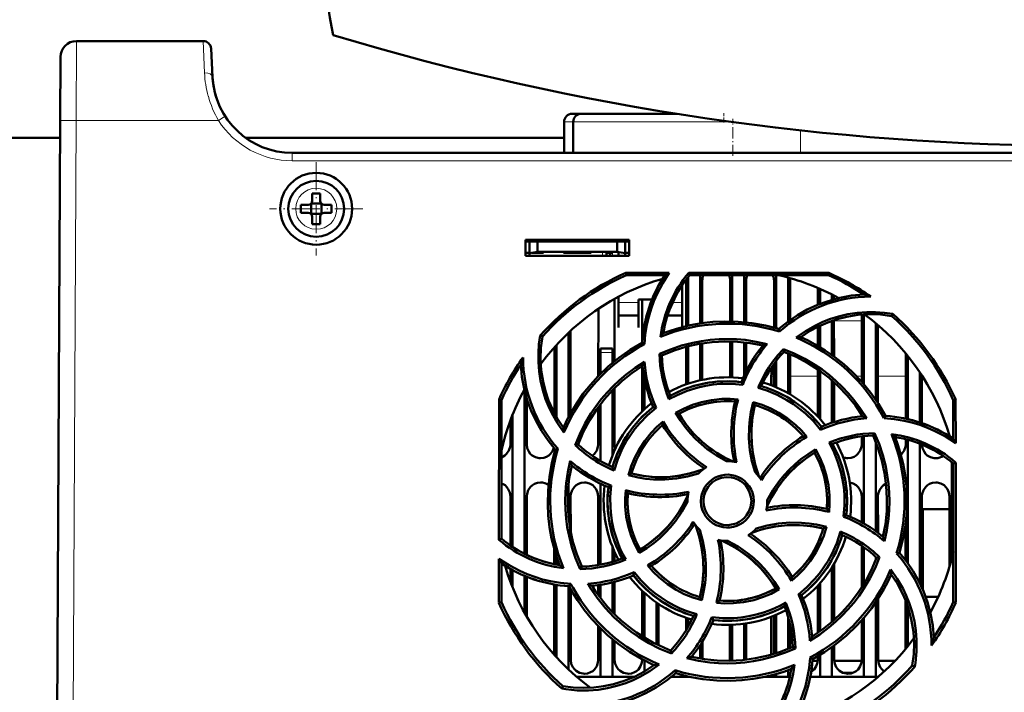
# Model space of a CAD drawing. Extents: x -2073 to 2460, y -1838 to 686.
# Tile 42 of 94: x 513 to 637, y -1568 to -1484. Entities that reach past the tile are written whole.
import ezdxf

# ---------------------------------------------------------------- set-up
doc = ezdxf.new("R2010")
doc.units = 0
doc.linetypes.add('DASHDOT', pattern=[18.5, 12, -3, 0.5, -3])

msp = doc.modelspace()

# ---------------------------------------------------------------- linework, layer by layer
at = {"color": 7, "lineweight": 18}
for p, q in [((520.54, -1486.44), (520.49, -1496.39)), ((536.4, -1486.44), (536.59, -1490.41)), ((539.16, -1495.85), (538.91, -1496.01)), ((520.49, -1496.39), (520.07, -1578.44)), ((538.32, -1496.39), (520.49, -1496.39)), ((538.91, -1496.01), (538.32, -1496.39)), ((581.61, -1496.55), (582.76, -1496.55)), ((582.76, -1496.55), (602.5, -1496.55)), ((611.21, -1500.44), (611.21, -1497.63)), ((547.57, -1501.44), (547.57, -1500.44)), ((745.55, -1501.44), (547.57, -1501.44)), ((550.59, -1504.87), (550.57, -1504.87)), ((548, -1507.42), (548, -1507.44)), ((553.14, -1507.46), (553.14, -1507.44)), ((550.55, -1510.01), (550.57, -1510.01)), ((586.42, -1513.34), (586.42, -1512.82)), ((587.67, -1513.34), (587.67, -1512.94)), ((590.92, -1519.17), (588.42, -1519.17)), ((596.42, -1519.17), (595.21, -1519.17)), ((615.42, -1521.48), (618.91, -1521.48)), ((586.17, -1525.44), (587.67, -1525.44)), ((607.57, -1528.41), (607.9, -1528.41)), ((609.93, -1528.41), (613.4, -1528.41)), ((618.25, -1528.41), (618.9, -1528.41)), ((620.93, -1528.41), (624.4, -1528.41)), ((626.43, -1528.41), (626.49, -1528.41))]:
    msp.add_line(p, q, dxfattribs=at)
at = {"color": 7, "lineweight": 50}
for p, q in [((536.4, -1486.44), (520.54, -1486.44)), ((518.54, -1488.43), (518.49, -1496.39)), ((537.58, -1490.96), (537.4, -1487.39)), ((584.39, -1495.55), (582.61, -1495.55)), ((595.72, -1495.55), (583.76, -1495.55)), ((518.07, -1578.44), (518.49, -1496.39)), ((581.61, -1500.44), (581.61, -1496.55)), ((582.76, -1500.44), (582.76, -1496.55)), ((518.48, -1498.55), (274.65, -1498.55)), ((581.61, -1498.55), (541.72, -1498.55)), ((745.55, -1500.44), (547.57, -1500.44)), ((550.07, -1506.44), (550.07, -1505.52)), ((551.07, -1505.52), (551.07, -1506.44)), ((548.65, -1506.94), (549.57, -1506.94)), ((549.92, -1506.79), (549.93, -1506.8)), ((549.93, -1506.8), (551.21, -1506.8)), ((549.93, -1506.8), (549.93, -1508.07)), ((551.21, -1506.8), (551.22, -1506.79)), ((551.21, -1506.8), (551.21, -1508.07)), ((552.49, -1506.94), (551.57, -1506.94)), ((548.65, -1507.94), (549.57, -1507.94)), ((549.93, -1508.07), (549.92, -1508.09)), ((551.21, -1508.07), (549.93, -1508.07)), ((551.21, -1508.07), (551.22, -1508.09)), ((552.49, -1507.94), (551.57, -1507.94)), ((550.07, -1508.44), (550.07, -1509.36)), ((551.07, -1508.44), (551.07, -1509.36)), ((576.77, -1513.34), (576.77, -1511.34)), ((576.77, -1511.34), (589.77, -1511.34)), ((576.77, -1511.55), (589.77, -1511.55)), ((577.27, -1511.55), (577.27, -1513)), ((578.27, -1511.55), (578.27, -1512.82)), ((588.27, -1511.55), (588.27, -1512.82)), ((589.27, -1513), (589.27, -1511.55)), ((589.77, -1511.34), (589.77, -1513.34)), ((576.77, -1512.94), (577.27, -1512.94)), ((577.27, -1513), (578.27, -1512.82)), ((577.27, -1513.34), (577.27, -1513)), ((579.02, -1512.94), (577.6, -1512.94)), ((578.27, -1512.82), (588.27, -1512.82)), ((579.02, -1512.82), (579.02, -1512.94)), ((579.02, -1512.82), (579.02, -1512.94)), ((579.02, -1512.82), (579.02, -1512.94)), ((579.02, -1512.82), (579.02, -1512.94)), ((579.02, -1512.82), (579.02, -1512.94)), ((581.52, -1512.94), (581.52, -1512.82)), ((583.27, -1512.94), (581.52, -1512.94)), ((585.02, -1512.94), (583.27, -1512.94)), ((585.02, -1512.82), (585.02, -1512.94)), ((585.02, -1512.82), (585.02, -1512.94)), ((585.02, -1512.82), (585.02, -1512.94)), ((585.02, -1512.82), (585.02, -1512.94)), ((585.02, -1512.82), (585.02, -1512.94)), ((585.02, -1512.82), (585.02, -1512.94)), ((585.02, -1512.82), (585.02, -1512.94)), ((586.92, -1512.82), (586.92, -1512.94)), ((587.67, -1512.94), (586.92, -1512.94)), ((586.92, -1513.34), (586.92, -1512.94)), ((587.37, -1512.94), (587.37, -1513.34)), ((587.37, -1512.94), (587.67, -1512.94)), ((588.27, -1512.82), (589.27, -1513)), ((588.42, -1513.34), (588.42, -1512.85)), ((589.27, -1512.94), (589.77, -1512.94)), ((589.27, -1513), (589.27, -1513.34)), ((589.77, -1513.34), (576.77, -1513.34)), ((589.35, -1515.46), (594.78, -1515.46)), ((589.41, -1515.74), (589.35, -1515.46)), ((597.23, -1515.46), (614.78, -1515.46)), ((597.36, -1515.74), (597.23, -1515.46)), ((614.78, -1515.46), (614.72, -1515.74)), ((594.25, -1515.74), (589.41, -1515.74)), ((596.91, -1522.14), (596.91, -1516.44)), ((597.17, -1515.98), (597.17, -1522.08)), ((614.72, -1515.74), (597.36, -1515.74)), ((598.67, -1515.74), (598.67, -1521.8)), ((598.92, -1516.44), (598.92, -1521.76)), ((602.41, -1521.54), (602.41, -1516.44)), ((602.67, -1515.74), (602.67, -1521.55)), ((604.17, -1515.74), (604.17, -1521.64)), ((604.42, -1516.44), (604.42, -1521.66)), ((607.91, -1522.31), (607.91, -1516.44)), ((608.17, -1515.74), (608.17, -1522.38)), ((609.67, -1516.05), (609.67, -1521.57)), ((609.92, -1516.44), (609.92, -1521.38)), ((596.42, -1519.35), (596.42, -1516.99)), ((613.41, -1519.46), (613.41, -1517.35)), ((613.67, -1517.46), (613.67, -1519.36)), ((615.17, -1518.17), (615.17, -1518.85)), ((587.92, -1518.72), (587.93, -1526.53)), ((588.42, -1518.45), (588.42, -1519.35)), ((588.42, -1519.35), (588.42, -1522.3)), ((590.92, -1518.8), (592.63, -1518.8)), ((590.92, -1519.35), (590.92, -1518.8)), ((590.92, -1522.3), (590.92, -1519.35)), ((591.4, -1524.11), (591.41, -1518.8)), ((596.42, -1522.26), (596.42, -1519.35)), ((615.42, -1518.3), (615.42, -1518.77)), ((585.9, -1528.39), (585.91, -1519.96)), ((619.17, -1520.67), (619.17, -1529.41)), ((622.66, -1520.87), (622.79, -1520.61)), ((588.42, -1520.8), (590.92, -1520.8)), ((594.57, -1520.8), (596.42, -1520.8)), ((615.17, -1521.47), (615.17, -1525.75)), ((615.42, -1521.38), (615.43, -1525.94)), ((618.9, -1529.11), (618.91, -1520.69)), ((620.67, -1521.79), (620.67, -1531.38)), ((582.17, -1522.95), (582.17, -1533.54)), ((582.43, -1522.7), (582.43, -1533.05)), ((588.42, -1522.3), (588.42, -1522.3)), ((590.92, -1522.3), (590.92, -1522.3)), ((608.6, -1522.81), (608.53, -1522.49)), ((613.4, -1524.6), (613.41, -1522.2)), ((613.67, -1522.08), (613.67, -1524.76)), ((620.93, -1522.01), (620.93, -1531.78)), ((578.9, -1523.44), (578.63, -1523.31)), ((591.68, -1524.41), (591.4, -1524.23)), ((598.67, -1524.33), (598.67, -1528.92)), ((598.93, -1524.29), (598.93, -1528.86)), ((602.4, -1528.54), (602.4, -1524.04)), ((602.67, -1524.05), (602.67, -1528.55)), ((604.17, -1524.15), (604.17, -1528.34)), ((604.43, -1524.18), (604.43, -1527.79)), ((580.4, -1533.04), (580.4, -1524.76)), ((580.67, -1524.47), (580.67, -1533.52)), ((586.17, -1525.44), (586.17, -1524.94)), ((587.67, -1524.94), (586.17, -1524.94)), ((586.17, -1528.12), (586.17, -1525.44)), ((587.67, -1524.94), (587.67, -1525.44)), ((587.67, -1526.75), (587.67, -1525.44)), ((596.9, -1529.43), (596.9, -1524.72)), ((597.17, -1524.65), (597.17, -1529.34)), ((609.09, -1525.01), (609.16, -1525.34)), ((609.67, -1525.54), (609.67, -1530.53)), ((624.4, -1533.72), (624.4, -1525.55)), ((593.57, -1525.61), (593.87, -1525.8)), ((608.17, -1526.51), (608.17, -1529.79)), ((609.93, -1525.65), (609.93, -1530.68)), ((624.67, -1525.87), (624.67, -1533.78)), ((591.4, -1532.79), (591.4, -1527.12)), ((607.9, -1529.68), (607.9, -1526.87)), ((613.4, -1533.47), (613.4, -1527.56)), ((613.67, -1527.75), (613.67, -1533.76)), ((626.17, -1527.91), (626.17, -1534.19)), ((591.67, -1532.55), (591.67, -1528.64)), ((604.01, -1529.47), (603.82, -1529.14)), ((607.57, -1529.55), (607.57, -1528.41)), ((615.17, -1528.93), (615.17, -1534.24)), ((615.43, -1529.16), (615.43, -1534.15)), ((626.43, -1528.31), (626.43, -1534.28)), ((576.67, -1530.17), (576.67, -1550.65)), ((587.67, -1538.31), (587.67, -1530.16)), ((587.93, -1529.89), (587.93, -1536.94)), ((573.45, -1548.89), (573.47, -1531.32)), ((573.47, -1531.32), (573.77, -1531.39)), ((573.77, -1548.74), (573.77, -1531.39)), ((576.93, -1531.14), (576.93, -1536.94)), ((605.3, -1531.66), (605.51, -1532.02)), ((630.37, -1531.39), (630.66, -1531.32)), ((630.37, -1536.23), (630.37, -1531.39)), ((630.66, -1531.32), (630.67, -1536.8)), ((585.9, -1536.94), (585.9, -1532.26)), ((586.17, -1539.03), (586.17, -1531.91)), ((593.14, -1532.36), (592.77, -1532.27)), ((595.59, -1533), (596, -1533.11)), ((574.9, -1536.94), (574.9, -1533.89)), ((575.17, -1533.21), (575.17, -1549.79)), ((618.9, -1533.43), (618.9, -1533.24)), ((621.69, -1533.66), (621.87, -1533.37)), ((613.74, -1535.12), (613.84, -1534.75)), ((618.9, -1536.94), (618.9, -1535.94)), ((619.17, -1535.91), (619.17, -1546.86)), ((620.31, -1535.84), (620.5, -1535.54)), ((620.67, -1536.69), (620.67, -1547.82)), ((624.4, -1536.94), (624.4, -1536.29)), ((624.67, -1536.36), (624.67, -1551.82)), ((629.9, -1535.93), (629.9, -1535.9)), ((580.85, -1537.5), (580.51, -1537.58)), ((583.02, -1537.02), (583.37, -1536.94)), ((613, -1537.98), (613.11, -1537.56)), ((626.17, -1536.85), (626.17, -1554.32)), ((630.17, -1539.17), (630.17, -1551.21)), ((630.37, -1539.34), (630.67, -1539.2)), ((630.37, -1556.69), (630.37, -1539.34)), ((630.67, -1539.2), (630.68, -1556.76)), ((589.67, -1540.81), (590.05, -1540.6)), ((582.17, -1542.03), (582.17, -1546.04)), ((586.17, -1551.99), (586.17, -1541.85)), ((587.5, -1542.09), (587.17, -1542.29)), ((574.89, -1549.6), (574.9, -1543.44)), ((576.93, -1543.44), (576.94, -1550.78)), ((582.43, -1543.44), (582.44, -1547.88)), ((585.89, -1552.04), (585.9, -1543.44)), ((597.06, -1544.04), (597.07, -1544.15)), ((607.07, -1544.04), (607.06, -1543.93)), ((618.89, -1546.71), (618.9, -1543.44)), ((620.93, -1543.44), (620.94, -1548.02)), ((626.43, -1543.44), (626.44, -1554.91)), ((629.89, -1552.21), (629.9, -1543.44)), ((629.89, -1545.05), (626.57, -1545.05)), ((626.57, -1545.05), (626.57, -1555.2)), ((616.62, -1545.99), (616.96, -1545.79)), ((614.47, -1547.26), (614.08, -1547.48)), ((624.39, -1551.45), (624.39, -1546.83)), ((573.77, -1548.74), (573.45, -1548.89)), ((580.39, -1551.94), (580.39, -1550.09)), ((587.67, -1551.63), (587.67, -1549.78)), ((591.02, -1550.53), (591.13, -1550.1)), ((618.89, -1554.86), (618.89, -1549.64)), ((619.17, -1549.82), (619.17, -1554.42)), ((573.45, -1556.76), (573.45, -1551.26)), ((580.67, -1550.99), (580.67, -1552)), ((587.94, -1550.42), (587.94, -1551.55)), ((620.67, -1551.05), (620.67, -1551.39)), ((621.13, -1551.06), (620.76, -1551.14)), ((623.27, -1550.58), (623.62, -1550.5)), ((573.77, -1556.69), (573.77, -1551.86)), ((574.89, -1554.17), (574.89, -1552.54)), ((575.17, -1552.69), (575.17, -1554.88)), ((583.62, -1552.56), (583.82, -1552.24)), ((615.17, -1552.33), (615.17, -1559.16)), ((615.44, -1551.88), (615.44, -1558.91)), ((576.67, -1553.41), (576.67, -1558.03)), ((576.94, -1553.52), (576.94, -1558.53)), ((590.29, -1553.33), (590.39, -1552.95)), ((580.39, -1563.3), (580.39, -1554.49)), ((580.67, -1554.54), (580.67, -1563.61)), ((582.17, -1554.7), (582.17, -1565.14)), ((582.26, -1554.71), (582.45, -1554.4)), ((582.44, -1555.05), (582.44, -1563.94)), ((585.89, -1555.8), (585.89, -1554.57)), ((586.17, -1556.17), (586.17, -1554.53)), ((587.67, -1557.92), (587.67, -1554.22)), ((587.94, -1554.15), (587.94, -1558.2)), ((608.56, -1555.09), (608.13, -1554.97)), ((613.39, -1560.53), (613.39, -1554.62)), ((613.67, -1554.32), (613.67, -1560.33)), ((591.39, -1560.95), (591.39, -1555.28)), ((591.67, -1561.12), (591.67, -1555.53)), ((598.62, -1556.06), (598.85, -1556.45)), ((610.97, -1555.72), (611.36, -1555.81)), ((620.94, -1556.29), (620.94, -1563.94)), ((626.9, -1556.05), (628.46, -1556.05)), ((573.77, -1556.69), (573.45, -1556.76)), ((593.17, -1556.73), (593.17, -1561.95)), ((593.44, -1556.92), (593.44, -1562.09)), ((620.67, -1556.7), (620.67, -1566.04)), ((624.39, -1562.55), (624.39, -1556.47)), ((624.67, -1557.22), (624.67, -1562.21)), ((630.68, -1556.76), (630.37, -1556.69)), ((596.89, -1560.22), (596.89, -1558.65)), ((597.17, -1558.75), (597.17, -1559.74)), ((600.1, -1558.59), (600.31, -1558.94)), ((607.57, -1563.27), (607.57, -1558.53)), ((607.89, -1563.18), (607.89, -1558.41)), ((608.17, -1558.29), (608.17, -1563.09)), ((609.67, -1558.48), (609.67, -1562.54)), ((619.17, -1558.66), (619.17, -1566.04)), ((585.89, -1563.94), (585.89, -1559.68)), ((586.17, -1566.04), (586.17, -1559.96)), ((602.39, -1563.94), (602.39, -1559.54)), ((602.67, -1559.53), (602.67, -1564.03)), ((604.17, -1559.4), (604.17, -1563.93)), ((604.44, -1559.36), (604.44, -1563.9)), ((609.94, -1559.57), (609.94, -1562.42)), ((618.89, -1563.94), (618.89, -1558.98)), ((587.67, -1566.04), (587.67, -1561.33)), ((587.94, -1561.56), (587.94, -1563.94)), ((598.67, -1562.08), (598.67, -1563.75)), ((598.94, -1561.65), (598.94, -1563.8)), ((610.59, -1562.49), (610.26, -1562.28)), ((615.17, -1562.34), (615.17, -1566.04)), ((615.44, -1562.13), (615.44, -1563.94)), ((595.05, -1563.12), (594.97, -1562.74)), ((612.42, -1563.65), (612.73, -1563.85)), ((613.39, -1563.94), (613.39, -1563.48)), ((613.67, -1563.32), (613.67, -1566.04)), ((591.39, -1563.94), (591.39, -1563.85)), ((591.67, -1565.37), (591.67, -1563.99)), ((602.38, -1564.04), (602.39, -1563.94)), ((613.38, -1564.05), (612.72, -1564.05)), ((618.88, -1564.05), (615.45, -1564.05)), ((623.05, -1564.05), (620.95, -1564.05)), ((625.23, -1564.64), (625.54, -1564.79)), ((586.17, -1566.04), (583.17, -1566.04)), ((587.67, -1566.04), (586.17, -1566.04)), ((590.39, -1566.04), (587.67, -1566.04)), ((597.17, -1566.04), (595.07, -1566.04)), ((595.6, -1565.59), (595.52, -1565.23)), ((595.58, -1565.61), (595.62, -1565.6)), ((597.17, -1566), (597.17, -1566.04)), ((597.34, -1566.04), (597.17, -1566.04)), ((608.17, -1566.04), (606.79, -1566.04)), ((608.17, -1565.7), (608.17, -1566.04)), ((609.67, -1566.04), (608.17, -1566.04)), ((609.67, -1565.22), (609.67, -1566.04)), ((609.9, -1566.04), (609.67, -1566.04)), ((613.67, -1566.04), (612.45, -1566.04)), ((615.17, -1566.04), (613.67, -1566.04)), ((619.17, -1566.04), (615.17, -1566.04)), ((617.77, -1565.55), (616.56, -1565.55)), ((620.67, -1566.04), (619.17, -1566.04)), ((620.96, -1566.04), (620.67, -1566.04)), ((581.47, -1567.21), (581.32, -1567.51))]:
    msp.add_line(p, q, dxfattribs=at)
at = {"color": 7, "linetype": 'DASHDOT', "lineweight": 18, "ltscale": 0.030017}
msp.add_line((601.61, -1495.45), (601.61, -1496.65), dxfattribs=at)
at = {"color": 7, "linetype": 'DASHDOT', "lineweight": 18, "ltscale": 0.116635}
msp.add_line((602.76, -1500.83), (602.76, -1496.16), dxfattribs=at)
at = {"color": 7, "linetype": 'DASHDOT', "lineweight": 18, "ltscale": 0.292499}
for p, q in [((550.57, -1501.59), (550.57, -1513.29)), ((556.42, -1507.44), (544.72, -1507.44))]:
    msp.add_line(p, q, dxfattribs=at)
at = {"color": 7, "linetype": 'DASHDOT', "lineweight": 18, "ltscale": 0.003525}
for p, q in [((577.27, -1512.81), (577.27, -1512.95)), ((583.27, -1512.81), (583.27, -1512.95))]:
    msp.add_line(p, q, dxfattribs=at)
at = {"color": 7, "linetype": 'DASHDOT', "lineweight": 18, "ltscale": 0.01553}
for p, q in [((586.42, -1512.77), (586.42, -1513.39)), ((587.67, -1512.77), (587.67, -1513.39))]:
    msp.add_line(p, q, dxfattribs=at)
at = {"color": 7, "linetype": 'DASHDOT', "lineweight": 18, "ltscale": 0.045013}
msp.add_line((587.82, -1525.44), (586.01, -1525.44), dxfattribs=at)
at = {"color": 7, "lineweight": 18}
msp.add_lwpolyline([(518.49, -1496.39), (518.5, -1496.39), (518.52, -1496.39), (520.49, -1496.39)], dxfattribs=at)
at = {"color": 7, "lineweight": 50}
for points in [[(594.78, -1515.46), (593.97, -1516.74), (593.27, -1518.08), (592.86, -1519.02), (592.51, -1519.98), (592.22, -1520.95), (591.99, -1521.93), (591.79, -1523.16), (591.68, -1524.41)], [(608.53, -1522.49), (609.66, -1521.58), (610.84, -1520.77), (612.08, -1520.07), (613.37, -1519.48), (614.7, -1518.99), (616.14, -1518.59), (617.63, -1518.32), (619.15, -1518.17)], [(610.69, -1523.57), (611.85, -1522.75), (613.09, -1522.04), (613.96, -1521.63), (614.85, -1521.28), (615.99, -1520.91), (617.15, -1520.64), (618.34, -1520.46), (619.53, -1520.37), (620.62, -1520.37), (621.71, -1520.45), (622.79, -1520.61)], [(622.66, -1520.87), (621.24, -1520.69), (619.82, -1520.65), (618.42, -1520.73), (617.05, -1520.95), (615.83, -1521.26), (614.65, -1521.66), (613.49, -1522.16), (612.35, -1522.78), (611.26, -1523.51)], [(608.53, -1522.49), (606.83, -1522.05), (605.12, -1521.75), (603.4, -1521.58), (601.68, -1521.54), (600.24, -1521.61), (598.82, -1521.77), (597.39, -1522.03), (595.98, -1522.38), (595.01, -1522.68), (594.04, -1523.02)], [(581.6, -1535.44), (580.78, -1534.27), (580.07, -1533.04), (579.66, -1532.17), (579.3, -1531.28), (578.94, -1530.14), (578.66, -1528.98), (578.48, -1527.8), (578.39, -1526.61), (578.39, -1525.51), (578.47, -1524.41), (578.63, -1523.31)], [(578.9, -1523.44), (578.72, -1524.87), (578.67, -1526.28), (578.76, -1527.68), (578.98, -1529.06), (579.28, -1530.27), (579.68, -1531.46), (580.19, -1532.62), (580.81, -1533.75), (581.53, -1534.85)], [(591.4, -1524.23), (589.88, -1525.12), (588.46, -1526.12), (587.13, -1527.21), (585.89, -1528.4), (584.92, -1529.47), (584.02, -1530.59), (583.2, -1531.78), (582.45, -1533.02), (581.97, -1533.92), (581.53, -1534.85)], [(593.57, -1525.62), (594.93, -1525.05), (596.31, -1524.58), (597.73, -1524.22), (598.81, -1524.01), (599.91, -1523.87), (601.02, -1523.78), (602.13, -1523.75), (603.22, -1523.78), (604.31, -1523.87), (605.69, -1524.08), (607.06, -1524.38)], [(593.86, -1525.8), (595.4, -1525.18), (596.97, -1524.7), (598.55, -1524.35), (600.16, -1524.13), (601.75, -1524.04), (603.34, -1524.08), (604.94, -1524.25), (606.54, -1524.55)], [(621.87, -1533.37), (620.98, -1531.86), (619.99, -1530.44), (618.89, -1529.1), (617.7, -1527.86), (616.64, -1526.9), (615.51, -1526), (614.33, -1525.17), (613.08, -1524.42), (612.18, -1523.94), (611.26, -1523.51)], [(609.09, -1525), (610.45, -1525.56), (611.76, -1526.21), (613.01, -1526.96), (613.93, -1527.58), (614.81, -1528.25), (615.65, -1528.97), (616.46, -1529.73), (617.21, -1530.53), (617.92, -1531.36), (618.75, -1532.49), (619.52, -1533.67)], [(609.16, -1525.34), (610.69, -1525.99), (612.14, -1526.76), (613.51, -1527.64), (614.8, -1528.62), (615.98, -1529.68), (617.08, -1530.83), (618.1, -1532.08), (619.01, -1533.42)], [(583.02, -1537.02), (583.58, -1535.66), (584.23, -1534.35), (584.97, -1533.09), (585.59, -1532.18), (586.27, -1531.3), (586.99, -1530.46), (587.75, -1529.65), (588.55, -1528.9), (589.39, -1528.19), (590.51, -1527.36), (591.69, -1526.6)], [(580.51, -1537.58), (579.6, -1536.45), (578.8, -1535.26), (578.1, -1534.03), (577.5, -1532.74), (577.01, -1531.41), (576.61, -1529.96), (576.34, -1528.48), (576.2, -1526.96)], [(583.37, -1536.94), (584.02, -1535.42), (584.78, -1533.97), (585.66, -1532.6), (586.64, -1531.31), (587.7, -1530.12), (588.86, -1529.02), (590.1, -1528.01), (591.44, -1527.09)], [(603.82, -1529.14), (602.3, -1529.04), (600.79, -1529.08), (599.31, -1529.28), (597.85, -1529.63), (596.43, -1530.13), (595.66, -1530.48), (594.9, -1530.86)], [(604.01, -1529.47), (602.61, -1529.35), (601.21, -1529.37), (600.27, -1529.46), (599.33, -1529.61), (598.39, -1529.82), (597.05, -1530.22), (595.76, -1530.76), (594.75, -1531.29)], [(613.74, -1535.12), (612.84, -1534.05), (611.84, -1533.07), (611.11, -1532.47), (610.34, -1531.91), (609.53, -1531.39), (608.29, -1530.73), (607.01, -1530.19), (605.91, -1529.85)], [(595.59, -1533), (596.64, -1532.45), (597.71, -1532), (598.82, -1531.65), (600.09, -1531.39), (601.39, -1531.25), (602.4, -1531.24), (603.42, -1531.31)], [(603.04, -1531.58), (601.83, -1531.54), (600.63, -1531.61), (599.44, -1531.81), (598.29, -1532.12), (597.16, -1532.54), (596, -1533.11)], [(605.53, -1540.43), (605.14, -1539.05), (604.89, -1537.65), (604.77, -1536.22), (604.79, -1534.78), (604.87, -1533.83), (605.02, -1532.89), (605.3, -1531.66)], [(605.3, -1531.66), (606.42, -1532), (607.5, -1532.44), (608.52, -1532.98), (609.61, -1533.69), (610.62, -1534.51), (611.35, -1535.22), (612.02, -1536)], [(593.14, -1532.36), (592.07, -1533.27), (591.09, -1534.28), (590.49, -1535.01), (589.93, -1535.78), (589.41, -1536.59), (588.95, -1537.42), (588.34, -1538.79), (587.88, -1540.21)], [(601.97, -1539.04), (600.72, -1538.34), (599.55, -1537.53), (598.81, -1536.92), (598.11, -1536.27), (597.45, -1535.57), (596.83, -1534.84), (596.18, -1533.94), (595.59, -1533)], [(605.51, -1532.02), (605.21, -1533.52), (605.07, -1535.02), (605.07, -1536.52), (605.24, -1538.01), (605.56, -1539.48), (605.79, -1540.27), (606.07, -1541.05)], [(605.51, -1532.02), (605.26, -1533.24), (605.11, -1534.46), (605.07, -1535.67), (605.12, -1536.88), (605.27, -1538.08), (605.51, -1539.28), (605.76, -1540.17), (606.07, -1541.05)], [(589.67, -1540.81), (590.02, -1539.68), (590.47, -1538.6), (591.01, -1537.57), (591.72, -1536.49), (592.54, -1535.48), (593.25, -1534.75), (594.02, -1534.08)], [(596.01, -1533.11), (596.42, -1533.76), (596.87, -1534.39), (597.84, -1535.56), (598.93, -1536.62), (599.63, -1537.2), (600.36, -1537.74), (601.14, -1538.24), (601.95, -1538.69), (602.78, -1539.09)], [(630.67, -1536.8), (629.39, -1535.97), (628.05, -1535.27), (627.12, -1534.87), (626.16, -1534.51), (625.19, -1534.22), (624.21, -1533.99), (622.96, -1533.78), (621.69, -1533.66)], [(620.31, -1535.84), (620.92, -1537.38), (621.41, -1538.94), (621.76, -1540.53), (621.97, -1542.14), (622.06, -1543.73), (622.03, -1545.32), (621.86, -1546.92), (621.56, -1548.51)], [(620.5, -1535.53), (621.07, -1536.89), (621.53, -1538.28), (621.9, -1539.69), (622.1, -1540.78), (622.25, -1541.87), (622.34, -1542.98), (622.37, -1544.09), (622.34, -1545.18), (622.25, -1546.27), (622.05, -1547.68), (621.74, -1549.08)], [(623.62, -1550.5), (624.06, -1548.8), (624.36, -1547.09), (624.53, -1545.38), (624.56, -1543.66), (624.49, -1542.22), (624.33, -1540.79), (624.08, -1539.37), (623.73, -1537.96), (623.43, -1536.98), (623.09, -1536.02)], [(573.77, -1538.57), (574.19, -1538.34), (574.42, -1538.13), (574.7, -1537.72), (574.86, -1537.26), (574.9, -1536.94)], [(576.93, -1536.94), (577, -1537.41), (577.2, -1537.85), (577.38, -1538.11), (577.61, -1538.32), (578.03, -1538.55), (578.49, -1538.66), (578.67, -1538.67)], [(578.67, -1538.67), (579.06, -1538.63), (579.43, -1538.5), (579.69, -1538.34), (579.92, -1538.13), (580.17, -1537.77), (580.34, -1537.37)], [(580.51, -1537.58), (580.07, -1539.28), (579.77, -1540.99), (579.6, -1542.7), (579.57, -1544.42), (579.64, -1545.86), (579.8, -1547.29), (580.05, -1548.71), (580.4, -1550.12), (580.7, -1551.1), (581.04, -1552.06)], [(585.14, -1538.38), (585.42, -1538.13), (585.7, -1537.72), (585.86, -1537.26), (585.9, -1536.94)], [(607.06, -1543.93), (607.77, -1542.69), (608.58, -1541.52), (609.19, -1540.78), (609.84, -1540.08), (610.54, -1539.41), (611.28, -1538.8), (612.17, -1538.15), (613.11, -1537.56)], [(613.11, -1537.56), (613.66, -1538.6), (614.11, -1539.67), (614.46, -1540.77), (614.72, -1542.04), (614.86, -1543.34), (614.87, -1544.37), (614.8, -1545.41)], [(616.62, -1545.99), (616.74, -1544.61), (616.73, -1543.21), (616.64, -1542.27), (616.49, -1541.33), (616.28, -1540.39), (615.88, -1539.04), (615.35, -1537.75), (614.81, -1536.72)], [(616.96, -1545.79), (617.07, -1544.27), (617.02, -1542.77), (616.83, -1541.28), (616.48, -1539.83), (615.97, -1538.41), (615.63, -1537.63), (615.24, -1536.87)], [(617.17, -1538.67), (617.56, -1538.63), (617.93, -1538.5), (618.19, -1538.34), (618.42, -1538.13), (618.7, -1537.72), (618.86, -1537.26), (618.9, -1536.94)], [(623.81, -1538.25), (623.92, -1538.13), (624.2, -1537.72), (624.36, -1537.26), (624.4, -1536.94)], [(626.43, -1536.96), (626.51, -1537.42), (626.7, -1537.85), (626.88, -1538.11), (627.11, -1538.32), (627.53, -1538.55), (627.99, -1538.66), (628.17, -1538.67)], [(583.62, -1552.56), (583.06, -1551.2), (582.59, -1549.81), (582.23, -1548.4), (582.02, -1547.32), (581.87, -1546.22), (581.79, -1545.11), (581.76, -1544), (581.79, -1542.91), (581.88, -1541.81), (582.09, -1540.41), (582.39, -1539.02)], [(607.01, -1544.76), (607.59, -1543.6), (608.26, -1542.5), (609.02, -1541.47), (609.86, -1540.5), (610.78, -1539.61), (611.85, -1538.75), (613, -1537.98)], [(614.53, -1545.02), (614.57, -1543.8), (614.49, -1542.6), (614.3, -1541.42), (613.99, -1540.26), (613.57, -1539.14), (613, -1537.98)], [(583.82, -1552.24), (583.21, -1550.7), (582.72, -1549.14), (582.37, -1547.55), (582.16, -1545.94), (582.07, -1544.36), (582.1, -1542.76), (582.27, -1541.16), (582.57, -1539.57)], [(590.05, -1540.6), (591.54, -1540.89), (593.04, -1541.04), (594.54, -1541.03), (596.03, -1540.87), (597.5, -1540.55), (598.29, -1540.31), (599.07, -1540.03)], [(590.05, -1540.6), (591.26, -1540.85), (592.48, -1540.99), (593.7, -1541.04), (594.9, -1540.99), (596.1, -1540.84), (597.3, -1540.59), (598.19, -1540.34), (599.07, -1540.03)], [(598.46, -1540.58), (597.08, -1540.96), (595.68, -1541.22), (594.25, -1541.34), (592.81, -1541.32), (591.86, -1541.24), (590.91, -1541.09), (589.67, -1540.81)], [(598.76, -1544.04), (598.79, -1543.6), (598.87, -1543.17), (599.02, -1542.75), (599.22, -1542.36), (599.47, -1541.99), (599.77, -1541.66), (600.1, -1541.38), (600.47, -1541.14), (600.88, -1540.96), (601.31, -1540.82), (601.75, -1540.75), (602.18, -1540.73), (602.62, -1540.78), (603.06, -1540.89), (603.48, -1541.05), (603.86, -1541.26), (604.21, -1541.52), (604.52, -1541.83), (604.8, -1542.18), (605.03, -1542.57), (605.2, -1542.97), (605.33, -1543.5), (605.37, -1544.04)], [(605.07, -1544.04), (605.01, -1543.5), (604.85, -1542.95), (604.6, -1542.44), (604.36, -1542.11), (604.07, -1541.81), (603.74, -1541.55), (603.37, -1541.34), (602.98, -1541.18), (602.58, -1541.08), (601.96, -1541.04), (601.35, -1541.13), (600.95, -1541.25), (600.57, -1541.44), (600.22, -1541.68), (599.92, -1541.95), (599.66, -1542.26), (599.36, -1542.75), (599.17, -1543.29), (599.07, -1543.83), (599.07, -1544.04)], [(574.9, -1543.44), (574.82, -1542.98), (574.63, -1542.53), (574.44, -1542.28), (574.22, -1542.06), (574, -1541.92), (573.77, -1541.82)], [(578.67, -1541.71), (578.27, -1541.75), (577.9, -1541.88), (577.64, -1542.04), (577.41, -1542.25), (577.13, -1542.66), (576.97, -1543.12), (576.93, -1543.44)], [(584.17, -1541.71), (583.77, -1541.75), (583.4, -1541.88), (583.14, -1542.04), (582.91, -1542.25), (582.63, -1542.66), (582.47, -1543.12), (582.43, -1543.44)], [(585.9, -1543.44), (585.82, -1542.98), (585.63, -1542.53), (585.44, -1542.28), (585.22, -1542.06), (584.8, -1541.83), (584.34, -1541.72), (584.17, -1541.71)], [(587.17, -1542.29), (587.06, -1543.81), (587.11, -1545.31), (587.3, -1546.8), (587.65, -1548.25), (588.16, -1549.67), (588.5, -1550.45), (588.89, -1551.21)], [(587.5, -1542.09), (587.39, -1543.49), (587.41, -1544.89), (587.5, -1545.84), (587.65, -1546.78), (587.86, -1547.72), (588.12, -1548.62), (588.37, -1549.34), (588.65, -1550.03), (588.98, -1550.71), (589.34, -1551.37)], [(591.02, -1550.53), (590.47, -1549.48), (590.01, -1548.4), (589.67, -1547.29), (589.4, -1546.02), (589.27, -1544.72), (589.26, -1543.7), (589.33, -1542.68)], [(618.9, -1543.44), (618.82, -1542.98), (618.63, -1542.53), (618.44, -1542.28), (618.22, -1542.06), (617.83, -1541.84), (617.39, -1541.72)], [(621.95, -1541.86), (621.64, -1542.04), (621.41, -1542.25), (621.13, -1542.66), (620.97, -1543.12), (620.93, -1543.44)], [(628.17, -1541.71), (627.77, -1541.75), (627.4, -1541.88), (627.14, -1542.04), (626.91, -1542.25), (626.63, -1542.66), (626.47, -1543.12), (626.43, -1543.44)], [(629.9, -1543.44), (629.82, -1542.98), (629.63, -1542.53), (629.44, -1542.28), (629.22, -1542.06), (628.8, -1541.83), (628.34, -1541.72), (628.17, -1541.71)], [(589.6, -1543.06), (589.56, -1544.28), (589.64, -1545.48), (589.83, -1546.66), (590.14, -1547.82), (590.56, -1548.95), (591.13, -1550.1)], [(591.13, -1550.1), (591.79, -1549.68), (592.41, -1549.24), (593.58, -1548.26), (594.64, -1547.18), (595.22, -1546.48), (595.76, -1545.74), (596.26, -1544.97), (596.71, -1544.16), (597.12, -1543.32)], [(605.37, -1544.04), (605.35, -1544.48), (605.26, -1544.91), (605.12, -1545.33), (604.92, -1545.72), (604.66, -1546.09), (604.36, -1546.43), (604.03, -1546.71), (603.66, -1546.94), (603.25, -1547.13), (602.82, -1547.26), (602.39, -1547.34), (601.95, -1547.35), (601.52, -1547.31), (601.08, -1547.2), (600.66, -1547.04), (600.28, -1546.83), (599.93, -1546.57), (599.61, -1546.26), (599.34, -1545.91), (599.11, -1545.52), (598.93, -1545.12), (598.8, -1544.59), (598.76, -1544.04)], [(599.07, -1544.04), (599.12, -1544.59), (599.28, -1545.13), (599.54, -1545.64), (599.77, -1545.98), (600.06, -1546.27), (600.39, -1546.53), (600.76, -1546.74), (601.15, -1546.9), (601.55, -1547), (602.17, -1547.04), (602.78, -1546.95), (603.18, -1546.83), (603.56, -1546.64), (603.91, -1546.4), (604.21, -1546.13), (604.47, -1545.82), (604.77, -1545.33), (604.96, -1544.79), (605.06, -1544.25), (605.07, -1544.04)], [(597.07, -1544.15), (596.36, -1545.39), (595.55, -1546.57), (594.95, -1547.31), (594.29, -1548.01), (593.6, -1548.67), (592.86, -1549.29), (591.97, -1549.94), (591.02, -1550.53)], [(598.06, -1547.03), (598.54, -1548.48), (598.87, -1549.95), (599.05, -1551.44), (599.07, -1552.93), (598.94, -1554.43), (598.8, -1555.25), (598.62, -1556.06)], [(598.06, -1547.03), (598.52, -1548.44), (598.84, -1549.87), (599.02, -1551.32), (599.06, -1552.78), (598.96, -1554.24), (598.82, -1555.15), (598.62, -1556.06)], [(598.61, -1547.66), (599, -1549.04), (599.25, -1550.44), (599.37, -1551.87), (599.36, -1553.31), (599.27, -1554.26), (599.13, -1555.21), (598.85, -1556.45)], [(614.08, -1547.48), (612.59, -1547.19), (611.09, -1547.04), (609.59, -1547.05), (608.1, -1547.21), (606.63, -1547.53), (605.84, -1547.77), (605.06, -1548.05)], [(614.08, -1547.49), (612.87, -1547.23), (611.65, -1547.09), (610.43, -1547.04), (609.23, -1547.09), (608.03, -1547.24), (606.83, -1547.49), (605.94, -1547.74), (605.06, -1548.05)], [(605.68, -1547.49), (607.06, -1547.11), (608.47, -1546.86), (609.9, -1546.74), (611.34, -1546.76), (612.29, -1546.84), (613.23, -1546.98), (614.47, -1547.26)], [(614.47, -1547.26), (614.13, -1548.38), (613.69, -1549.45), (613.16, -1550.48), (612.45, -1551.57), (611.63, -1552.58), (610.9, -1553.33), (610.1, -1554.02)], [(608.13, -1554.97), (607.71, -1554.32), (607.26, -1553.69), (606.29, -1552.52), (605.2, -1551.46), (604.5, -1550.88), (603.77, -1550.34), (602.99, -1549.84), (602.18, -1549.39), (601.35, -1548.99)], [(610.97, -1555.72), (612.03, -1554.82), (613, -1553.83), (613.6, -1553.1), (614.17, -1552.33), (614.69, -1551.52), (615.15, -1550.69), (615.77, -1549.31), (616.25, -1547.86)], [(602.18, -1549.04), (603.43, -1549.74), (604.6, -1550.56), (605.34, -1551.16), (606.04, -1551.82), (606.71, -1552.51), (607.32, -1553.25), (607.98, -1554.15), (608.57, -1555.09)], [(573.45, -1551.26), (574.72, -1552.08), (576.06, -1552.79), (577, -1553.19), (577.96, -1553.54), (578.93, -1553.84), (579.91, -1554.07), (581.17, -1554.29), (582.45, -1554.4)], [(621.13, -1551.06), (620.57, -1552.42), (619.93, -1553.73), (619.18, -1554.98), (618.56, -1555.9), (617.89, -1556.78), (617.17, -1557.63), (616.41, -1558.43), (615.62, -1559.18), (614.78, -1559.89), (613.63, -1560.75), (612.41, -1561.54)], [(620.76, -1551.14), (620.11, -1552.66), (619.35, -1554.11), (618.47, -1555.48), (617.49, -1556.77), (616.43, -1557.96), (615.27, -1559.06), (614.03, -1560.07), (612.69, -1560.99)], [(623.62, -1550.5), (624.53, -1551.63), (625.33, -1552.82), (626.03, -1554.06), (626.63, -1555.34), (627.12, -1556.68), (627.52, -1558.12), (627.79, -1559.6), (627.93, -1561.12)], [(598.85, -1556.45), (597.73, -1556.11), (596.67, -1555.68), (595.64, -1555.14), (594.55, -1554.43), (593.53, -1553.61), (592.78, -1552.88), (592.08, -1552.08)], [(622.53, -1552.61), (623.35, -1553.77), (624.07, -1555.01), (624.48, -1555.87), (624.84, -1556.77), (625.21, -1557.91), (625.49, -1559.07), (625.68, -1560.25), (625.77, -1561.44), (625.76, -1562.87), (625.62, -1564.3), (625.54, -1564.79)], [(590.39, -1552.95), (591.28, -1554), (592.27, -1554.97), (592.99, -1555.57), (593.76, -1556.13), (594.57, -1556.65), (595.4, -1557.11), (596.09, -1557.44), (596.8, -1557.73), (597.52, -1557.99), (598.25, -1558.21)], [(612.73, -1563.85), (614.25, -1562.96), (615.67, -1561.96), (617, -1560.87), (618.24, -1559.68), (619.21, -1558.61), (620.11, -1557.49), (620.93, -1556.3), (621.68, -1555.06), (622.16, -1554.16), (622.6, -1553.23)], [(625.23, -1564.64), (625.41, -1563.21), (625.46, -1561.8), (625.37, -1560.4), (625.15, -1559.02), (624.85, -1557.81), (624.45, -1556.62), (623.94, -1555.46), (623.32, -1554.33), (622.6, -1553.23)], [(592.87, -1564.58), (591.3, -1563.8), (589.81, -1562.91), (588.4, -1561.91), (587.07, -1560.82), (586.03, -1559.82), (585.05, -1558.77), (584.14, -1557.65), (583.3, -1556.46), (582.76, -1555.6), (582.26, -1554.71)], [(584.81, -1554.77), (585.74, -1556.14), (586.76, -1557.42), (587.9, -1558.62), (589.14, -1559.72), (590.01, -1560.4), (590.92, -1561.04), (592.24, -1561.83), (593.62, -1562.53), (595.05, -1563.12)], [(608.57, -1555.09), (607.54, -1555.64), (606.47, -1556.09), (605.37, -1556.44), (604.1, -1556.71), (602.8, -1556.84), (601.75, -1556.86), (600.69, -1556.79)], [(601.09, -1556.5), (602.3, -1556.54), (603.5, -1556.47), (604.69, -1556.27), (605.84, -1555.97), (606.97, -1555.54), (608.13, -1554.97)], [(600.1, -1558.59), (601.48, -1558.71), (602.87, -1558.69), (603.81, -1558.6), (604.75, -1558.45), (605.69, -1558.25), (606.6, -1557.99), (607.32, -1557.73), (608.03, -1557.45), (608.72, -1557.12), (609.39, -1556.76)], [(600.31, -1558.94), (601.83, -1559.04), (603.34, -1559), (604.82, -1558.8), (606.28, -1558.45), (607.7, -1557.95), (608.47, -1557.6), (609.23, -1557.22)], [(610.6, -1562.49), (609.24, -1563.06), (607.86, -1563.52), (606.44, -1563.89), (605.36, -1564.1), (604.26, -1564.25), (603.15, -1564.34), (602.04, -1564.37), (600.95, -1564.34), (599.86, -1564.25), (598.43, -1564.04), (597.01, -1563.73)], [(610.27, -1562.28), (608.73, -1562.9), (607.16, -1563.38), (605.58, -1563.73), (603.97, -1563.95), (602.38, -1564.04), (600.79, -1564), (599.19, -1563.83), (597.59, -1563.53)], [(609.25, -1572.67), (610.07, -1571.4), (610.78, -1570.07), (611.19, -1569.14), (611.54, -1568.18), (611.84, -1567.21), (612.08, -1566.23), (612.3, -1564.95), (612.42, -1563.65)], [(593.52, -1564.5), (592.35, -1565.33), (591.12, -1566.04), (590.26, -1566.45), (589.36, -1566.82), (588.23, -1567.19), (587.06, -1567.47), (585.88, -1567.66), (584.69, -1567.75), (583.26, -1567.74), (581.84, -1567.6), (581.32, -1567.51)], [(592.87, -1564.58), (591.67, -1565.36), (590.42, -1566.03), (589.12, -1566.56), (587.79, -1566.96), (586.56, -1567.22), (585.32, -1567.38), (584.06, -1567.44), (582.77, -1567.38), (581.47, -1567.21)], [(582.44, -1563.94), (582.52, -1564.4), (582.71, -1564.85), (582.9, -1565.1), (583.12, -1565.31), (583.54, -1565.54), (584, -1565.65), (584.17, -1565.66)], [(584.17, -1565.66), (584.56, -1565.62), (584.93, -1565.48), (585.2, -1565.32), (585.43, -1565.11), (585.7, -1564.7), (585.85, -1564.24), (585.89, -1563.94)], [(587.94, -1563.94), (588.02, -1564.4), (588.21, -1564.85), (588.4, -1565.1), (588.62, -1565.31), (589.04, -1565.54), (589.5, -1565.65), (589.67, -1565.66)], [(589.67, -1565.66), (590.06, -1565.62), (590.43, -1565.48), (590.7, -1565.32), (590.93, -1565.11), (591.2, -1564.7), (591.35, -1564.24), (591.39, -1563.94)], [(595.6, -1565.59), (597.3, -1566.03), (599.01, -1566.33), (600.73, -1566.5), (602.45, -1566.54), (603.89, -1566.47), (605.31, -1566.31), (606.74, -1566.05), (608.15, -1565.7), (609.12, -1565.41), (610.09, -1565.06)], [(612.56, -1565.41), (612.93, -1565.11), (613.2, -1564.7), (613.35, -1564.24), (613.39, -1563.94)], [(615.44, -1563.94), (615.52, -1564.4), (615.71, -1564.85), (615.9, -1565.1), (616.12, -1565.31), (616.54, -1565.54), (617, -1565.65), (617.17, -1565.66)], [(617.17, -1565.66), (617.56, -1565.62), (617.93, -1565.48), (618.2, -1565.32), (618.43, -1565.11), (618.7, -1564.7), (618.85, -1564.24), (618.89, -1563.94)], [(620.94, -1563.94), (621.02, -1564.4), (621.21, -1564.85), (621.4, -1565.1), (621.71, -1565.37)], [(584.98, -1569.91), (586.43, -1569.77), (587.84, -1569.52), (589.21, -1569.16), (590.55, -1568.69), (591.85, -1568.11), (593.16, -1567.39), (594.41, -1566.55), (595.6, -1565.59)]]:
    msp.add_lwpolyline(points, dxfattribs=at)
for radius in [4.5, 3.5]:
    msp.add_circle((550.57, -1507.44), radius, dxfattribs=at)
for centre, radius, start, end in [((872.19, -1426.15), 325, 187.4074, 190.5583), ((646.56, -1174.55), 325, 253.2139, 286.7861), ((520.54, -1488.44), 2, 90, 179.7), ((536.4, -1487.44), 1, 3, 90), ((547.57, -1490.44), 10, 183, 270), ((547.57, -1490.44), 10, 183.9422, 198.8098), ((547.59, -1490.43), 10.02, 194.756, 198.7969), ((582.61, -1496.55), 1, 90, 180), ((583.76, -1496.55), 1, 90, 180), ((550.57, -1522.61), 17.1, 89.9978, 91.6733), ((550.57, -1522.61), 17.1, 88.3267, 90.0022), ((565.74, -1507.44), 17.1, 178.3267, 180.0022), ((549.57, -1506.44), 0.5, 270, 360), ((551.57, -1506.44), 0.5, 180, 270), ((535.4, -1507.44), 17.1, 359.9978, 1.6733), ((565.78, -1507.44), 17.14, 179.9996, 181.6715), ((549.57, -1508.44), 0.5, 0, 90), ((551.57, -1508.44), 0.5, 90, 180), ((535.36, -1507.44), 17.14, 358.3285, 0.0004), ((550.57, -1492.23), 17.13, 268.3286, 271.6729), ((602.04, -1544.04), 31.27, 113.9462, 138.4836), ((608.85, -1525.39), 15.28, 139.4824, 172.7953), ((612.28, -1549.21), 38.02, 117.4073, 118.3144), ((602.08, -1544.05), 31.28, 54.9732, 66.0518), ((602.07, -1544.04), 29, 106.2315, 143.7055), ((608.87, -1525.38), 17.51, 146.5977, 176.2303), ((608.9, -1525.4), 15.04, 140.0655, 170.9043), ((595.47, -1516.44), 1.43, 0.0335, 4.9194), ((600.69, -1516.47), 1.77, 155.5602, 178.9273), ((600.64, -1516.47), 1.77, 1.0727, 24.4421), ((606.19, -1516.47), 1.77, 155.5602, 178.9273), ((606.14, -1516.47), 1.77, 1.0727, 24.4421), ((602.07, -1544.04), 29, 61.2345, 77.3856), ((611.48, -1516.45), 1.56, 168.3955, 179.7115), ((602.09, -1543.99), 30.95, 56.5499, 65.9119), ((613.15, -1540.3), 22.92, 72.5342, 74.849), ((620.07, -1535.64), 17.2, 90.1058, 131.8034), ((602.07, -1544.04), 29, 16.2315, 53.7055), ((602.1, -1544.05), 31.27, 24.0095, 48.5569), ((602.07, -1544.03), 22.2, 72.8819, 112.17), ((610, -1535.96), 20.55, 140.9596, 142.5601), ((613.48, -1544.63), 21.24, 95.9897, 97.542), ((602.06, -1544.02), 22.19, 27.8372, 67.1397), ((602.07, -1544.02), 22.2, 117.921, 157.2549), ((619.98, -1535.59), 17.4, 140.5839, 158.2405), ((620.08, -1535.64), 17.22, 139.1507, 158.9978), ((620.1, -1535.69), 15.34, 135.8645, 157.6209), ((619.97, -1535.58), 14.89, 136.5452, 156.5403), ((613.62, -1545.27), 21.9, 107.4313, 108.8722), ((602.04, -1544.05), 31.28, 144.8592, 155.9889), ((598.32, -1532.95), 22.92, 162.4699, 164.8432), ((593.68, -1526.02), 17.21, 180.084, 221.8343), ((611.25, -1536.81), 22.06, 152.4404, 153.8818), ((608.81, -1525.37), 17.16, 184.1017, 204.039), ((608.95, -1525.37), 15.38, 180.9083, 202.6111), ((608.75, -1525.4), 14.89, 181.5343, 201.5293), ((602.02, -1544.02), 30.95, 146.5499, 155.9119), ((608.76, -1525.4), 17.4, 185.581, 203.2377), ((615.57, -1528.41), 8, 171.4412, 180), ((602.07, -1544.04), 15.5, 82.7584, 118.2829), ((602.06, -1544.03), 14.99, 83.2759, 118.5515), ((602.07, -1544.04), 15.5, 37.7586, 73.2809), ((602.07, -1544.04), 29, 151.2345, 167.3963), ((615.76, -1549.81), 22.25, 115.1158, 116.2622), ((602.07, -1544.03), 14.99, 38.2759, 73.5508), ((614.68, -1538.03), 21.04, 160.0704, 161.2868), ((602.06, -1544.03), 12.49, 85.4943, 119.0148), ((619.84, -1535.64), 17.28, 166.4009, 191.5798), ((620.14, -1535.63), 17.28, 165.5243, 191.8456), ((613.09, -1545.25), 16.97, 124.7597, 126.2991), ((602.07, -1544.04), 15.5, 127.7585, 163.2809), ((602.06, -1544.04), 14.99, 128.2771, 163.5473), ((602.07, -1544.03), 12.49, 40.493, 74.0178), ((610.53, -1537.04), 16.77, 169.8225, 171.397), ((608.89, -1525.33), 17.26, 210.4821, 236.8462), ((620.72, -1550.77), 17.14, 94.019, 114.0116), ((620.7, -1550.73), 17.4, 95.581, 113.2376), ((609.31, -1553.19), 22.02, 62.402, 63.8774), ((620.72, -1550.85), 17.52, 56.5978, 86.2298), ((602.56, -1532.64), 21.15, 185.9964, 187.6136), ((602.06, -1544.04), 12.49, 130.4968, 164.0121), ((608.7, -1525.53), 17.28, 211.4005, 236.5795), ((620.57, -1550.67), 17.28, 121.4006, 146.5794), ((620.76, -1550.85), 17.23, 120.4639, 146.8631), ((608.88, -1553.29), 17.57, 79.6987, 81.2045), ((620.75, -1550.94), 15.41, 90.9364, 112.6638), ((620.7, -1550.72), 14.89, 91.5344, 111.5293), ((602.07, -1544.04), 15.5, 352.7585, 28.2828), ((602.06, -1544.02), 22.2, 342.8103, 22.1524), ((620.73, -1550.84), 15.3, 49.5187, 82.9268), ((610.09, -1552.05), 20.63, 50.9648, 52.6206), ((620.71, -1550.87), 15.04, 50.0655, 80.9046), ((596.94, -1554.23), 37.96, 27.3377, 28.31), ((602.07, -1544.02), 22.2, 162.928, 202.3142), ((593.7, -1526.02), 15.34, 225.8399, 247.6864), ((593.61, -1526.13), 14.89, 226.5452, 246.5403), ((589.62, -1536.92), 1.68, 180.7762, 199.2149), ((607.55, -1558.22), 22.69, 70.191, 71.3401), ((602.07, -1544.04), 14.99, 353.2762, 28.5538), ((593.68, -1526.01), 17.23, 229.0713, 249.0037), ((603.31, -1532.48), 21.92, 197.3633, 198.8707), ((602.07, -1544.04), 5, 76.4719, 91.1148), ((602.07, -1544.04), 12.49, 355.494, 29.0174), ((617.17, -1536.91), 1.76, 250.1193, 269.9834), ((628.17, -1536.93), 1.74, 269.9062, 302.9079), ((593.62, -1526.13), 17.4, 230.5838, 248.2405), ((606.5, -1530.99), 20.77, 205.0489, 206.3156), ((602.07, -1544.04), 5, 121.4638, 136.1511), ((602.07, -1544.04), 5, 31.447, 46.1498), ((578.67, -1543.45), 1.74, 55.4072, 90.1212), ((602.07, -1544.04), 15.5, 172.7583, 208.2829), ((602.06, -1544.04), 15, 173.2811, 208.547), ((593.67, -1525.95), 17.29, 255.4414, 281.7889), ((603.2, -1533.04), 16.89, 214.8012, 216.4058), ((602.07, -1544.04), 5, 166.4276, 180), ((602.06, -1544.04), 12.5, 175.5041, 209.0063), ((593.67, -1526.26), 17.28, 256.4009, 281.5799), ((602.07, -1544.04), 5, 346.4038, 360), ((610.46, -1562.1), 17.25, 75.4134, 101.8149), ((610.46, -1561.82), 17.28, 76.401, 101.5796), ((600.1, -1555.55), 17.86, 34.6192, 36.1407), ((610.45, -1562.04), 17.19, 48.9546, 68.9642), ((610.51, -1561.95), 17.4, 50.5838, 68.2404), ((583.37, -1537.2), 17.25, 300.3572, 326.7831), ((583.55, -1537.41), 17.28, 301.4008, 326.5791), ((602.07, -1544.04), 5, 211.3845, 226.3134), ((602.07, -1544.04), 5, 301.3676, 316.3118), ((602.07, -1544.05), 12.49, 310.4962, 344.0168), ((583.4, -1537.27), 15.29, 229.435, 263.0113), ((583.42, -1537.21), 15.04, 230.0658, 260.9039), ((583.99, -1552.42), 17.26, 345.3377, 11.7583), ((602.07, -1544.04), 5, 256.3596, 271.3443), ((584.29, -1552.44), 17.28, 346.4011, 11.5795), ((595.24, -1562.72), 17.22, 30.3302, 56.8017), ((595.43, -1562.55), 17.28, 31.4007, 56.5792), ((602.07, -1544.05), 14.99, 308.2779, 343.5513), ((602.07, -1544.04), 15.5, 307.7587, 343.2808), ((595.22, -1558.31), 23.47, 25.2604, 26.411), ((610.43, -1562.09), 15.37, 45.878, 67.7653), ((610.52, -1561.95), 14.89, 46.5453, 66.5404), ((600.87, -1555.58), 21.86, 17.3012, 18.8572), ((607.2, -1533.85), 37.97, 207.2825, 208.2987), ((583.38, -1537.17), 15.4, 270.9036, 292.7565), ((583.43, -1537.36), 14.89, 271.5343, 291.5292), ((595.48, -1533.05), 19.32, 250.0384, 251.446), ((610.45, -1562.03), 17.18, 359.6304, 41.7749), ((602.07, -1544.04), 29, 331.2346, 347.3963), ((583.41, -1537.23), 17.52, 236.5978, 266.2295), ((602.07, -1544.04), 29, 196.2315, 233.7054), ((593.95, -1536.14), 20.49, 230.9744, 232.7262), ((595.72, -1532.24), 20.17, 259.62, 260.9936), ((602.06, -1544.04), 12.5, 220.5047, 254.0071), ((602.06, -1544.02), 22.19, 297.8203, 337.2298), ((601.41, -1555.46), 21.31, 6.0026, 7.692), ((583.41, -1537.28), 17.15, 273.9093, 294.0079), ((583.43, -1537.35), 17.4, 275.5808, 293.2375), ((602.07, -1544.04), 15.5, 217.7588, 253.2808), ((602.06, -1544.04), 15, 218.2826, 253.546), ((591.86, -1550.66), 18.54, 349.5563, 351.0582), ((605.89, -1541.66), 26.68, 208.5292, 209.7891), ((602.07, -1544.02), 22.19, 209.3984, 247.3284), ((598.79, -1546.19), 16.4, 209.9755, 211.5395), ((594.5, -1535.56), 21.28, 242.2135, 243.8381), ((602.06, -1544.04), 20, 212.0822, 249.2093), ((602.07, -1544.05), 12.49, 265.4999, 299.0134), ((595.32, -1562.68), 17.13, 3.8257, 23.9864), ((595.37, -1562.68), 17.4, 5.5809, 23.2375), ((602.03, -1544.09), 31.27, 203.9047, 228.5089), ((602.07, -1544.05), 14.99, 263.2795, 298.5526), ((590.07, -1541.36), 18.73, 304.5392, 306.0375), ((586.73, -1549.2), 23.89, 340.4021, 341.5637), ((595.38, -1562.68), 14.89, 1.5344, 21.5294), ((595.18, -1562.74), 15.41, 0.926, 22.8193), ((602.09, -1544.09), 31.28, 324.7526, 336.0942), ((602.11, -1544.06), 30.95, 326.5499, 335.9119), ((584.16, -1552.5), 14.89, 316.5452, 336.5404), ((584.03, -1552.42), 15.36, 315.8499, 337.8395), ((584.05, -1552.41), 17.2, 318.8771, 338.9622), ((587.6, -1536.92), 23.81, 295.4024, 296.5739), ((602.07, -1544.04), 15.5, 262.7586, 298.2827), ((584.15, -1552.49), 17.4, 320.5837, 338.2403), ((602.07, -1544.04), 29, 286.2315, 323.7054), ((592.95, -1551.3), 21.99, 332.2507, 333.8549), ((605.85, -1555.14), 22.88, 342.1848, 344.8371), ((590.53, -1542.84), 21.87, 287.2172, 288.8394), ((590.59, -1543), 21.7, 276.0406, 277.7571), ((602.06, -1544.01), 22.2, 252.8582, 292.2986), ((595.23, -1562.68), 15.04, 320.0658, 350.9047), ((595.28, -1562.72), 15.31, 319.4728, 353.1414), ((595.26, -1562.7), 17.52, 326.5978, 356.2294), ((594, -1552.03), 20.7, 320.9903, 322.7858), ((602.09, -1544.1), 31.27, 293.968, 318.582), ((584.06, -1552.41), 17.19, 269.6099, 311.8037)]:
    msp.add_arc(centre, radius, start, end, dxfattribs=at)
at = {"color": 7, "lineweight": 18}
for centre, radius, start, end in [((550.14, -1489.77), 13.58, 182.7354, 195.3114), ((549.57, -1489.91), 12.98, 195.3711, 209.9371), ((547.57, -1490.43), 11, 212.7709, 269.9923), ((550.57, -1507.44), 2.57, 90, 179.4706), ((550.57, -1507.44), 2.57, 360, 89.4706), ((550.57, -1507.44), 2.57, 180, 269.4706), ((550.57, -1507.44), 2.57, 270, 359.4706)]:
    msp.add_arc(centre, radius, start, end, dxfattribs=at)
msp.add_ellipse((536.59, -1491.02), major_axis=(0.999, 0.052), ratio=0.602126, start_param=0.000227, end_param=1.539305, dxfattribs=at)
at = {"color": 7, "lineweight": 50}
for centre, major_axis, ratio, start_param, end_param in [((12899.79, -18331.82), (12316.04, -16812.79), 0.038135, 3.133394, 3.149792), ((13198.92, -5759.02), (12606.66, -4239.23), 0.035665, 3.132153, 3.151038), ((8229.85, -5000.13), (7634.65, -3480.98), 0.04151, 3.13011, 3.153076), ((-16187.2, -13842.85), (16814.28, 12317.13), 0.038133, 6.274987, 6.291384), ((-11037.52, -18747.76), (-11648, -17216.16), 0.026223, 3.133257, 3.149924), ((17806.6, -13184.17), (17216.97, -11648.55), 0.026222, 3.133256, 3.149923), ((-8596.36, -15849.36), (-9205.2, -14315.84), 0.026518, 3.13361, 3.149573), ((13397.15, 12964.62), (-12798.23, -14501.26), 0.027193, 6.274586, 6.291779), ((-3612.46, -14139.55), (-4238.77, -12605.31), 0.035667, 3.132152, 3.151038), ((14906.39, -10741.83), (14314.85, -9204.56), 0.026519, 3.133609, 3.149572), ((-2854.51, -9171.94), (-3481.47, -7634.77), 0.041509, 3.130112, 3.153078), ((15108.82, -14339.63), (14499.35, -12798.74), 0.027194, 3.132996, 3.150189), ((-13906.06, 11250.56), (14500.72, -12797.75), 0.027194, 6.274586, 6.291779), ((-13704.67, 7655.3), (14317.26, -9206.1), 0.026517, 6.275203, 6.291165), ((4057.69, 6082.72), (-3480.52, -7633.62), 0.041512, 6.271701, 6.294669), ((-12190.95, -16050.36), (-12796.16, -14498.92), 0.027195, 3.132993, 3.150187), ((-16602.35, 10096.02), (17216.86, -11648.47), 0.026222, 6.27485, 6.291517), ((4815.01, 11048.85), (-4237.19, -12602.69), 0.03567, 6.273742, 6.292629), ((9800.33, 12761.02), (-9205.03, -14315.58), 0.026519, 6.275203, 6.291166), ((12241.07, 15658.82), (-11647.42, -17215.3), 0.026223, 6.27485, 6.291518), ((17392.52, 10755.64), (16815.47, 12318.01), 0.038131, 3.133395, 3.149791), ((-7026.76, 1912.53), (7635.68, -3481.46), 0.041507, 6.271704, 6.294669), ((-11990.11, 2669.37), (12601.98, -4237.65), 0.035671, 6.273743, 6.292631), ((-11697.7, 15246.53), (12318.09, -16815.59), 0.038131, 6.274988, 6.291384)]:
    msp.add_ellipse(centre, major_axis=major_axis, ratio=ratio, start_param=start_param, end_param=end_param, dxfattribs=at)

doc.saveas('drawing.dxf')
